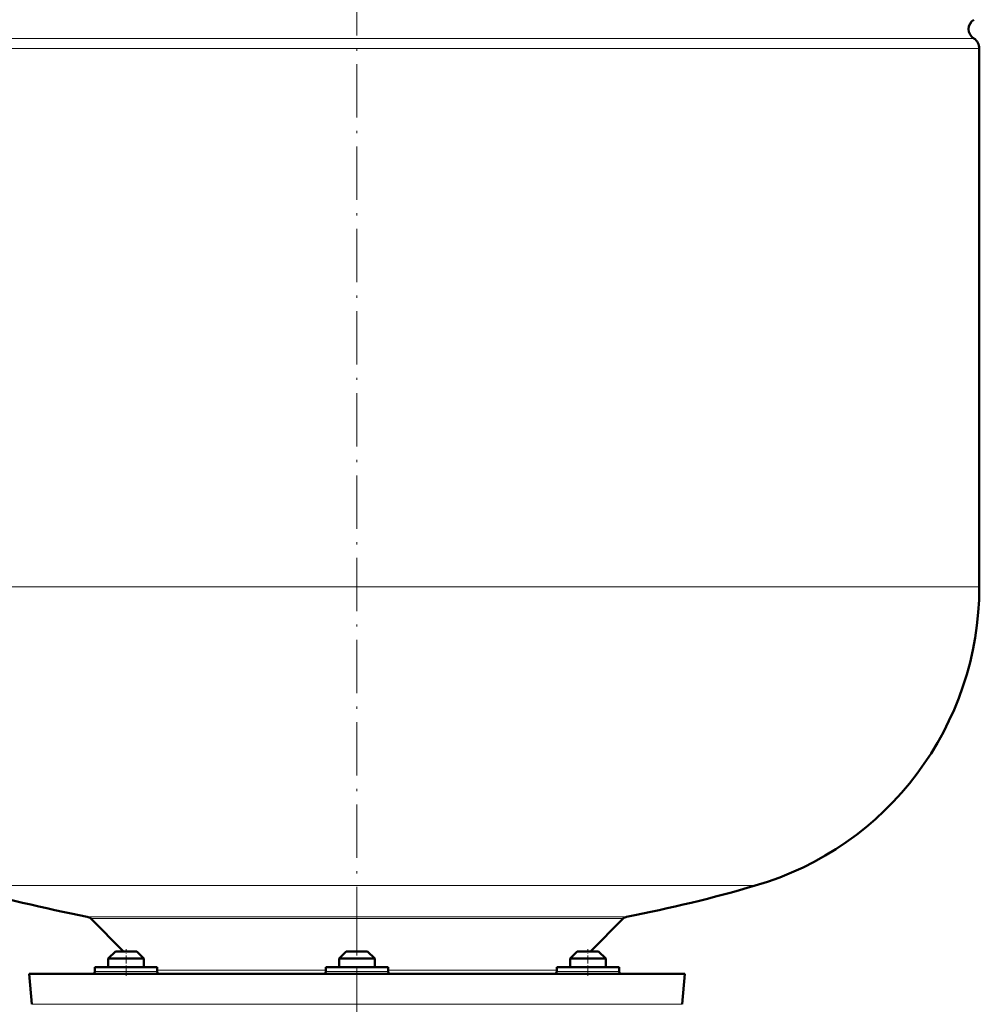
# Model space of a CAD drawing. Extents: x -1438 to 1837, y -1771 to 637.
# Tile 51 of 91: x -567 to -352, y -47 to 174. Entities that reach past the tile are written whole.
import ezdxf

# ---------------------------------------------------------------- set-up
doc = ezdxf.new("R2010")
doc.units = 0
doc.linetypes.add('DASHDOT', pattern=[18.5, 12, -3, 0.5, -3])

msp = doc.modelspace()

# ---------------------------------------------------------------- linework, layer by layer
at = {"color": 7, "linetype": 'DASHDOT', "lineweight": 18}
for p, q in [((-491.55, 441.69), (-491.55, -62.6)), ((-491.55, -23.76), (-491.55, -69.55))]:
    msp.add_line(p, q, dxfattribs=at)
at = {"color": 7, "lineweight": 18}
for p, q in [((-630.3, 170.01), (-352.8, 170.01)), ((-351.55, 167.74), (-631.55, 167.74)), ((-631.55, 46.62), (-351.55, 46.62)), ((-581.15, -20.58), (-491.55, -20.58)), ((-491.55, -20.58), (-401.95, -20.58)), ((-491.55, -27.58), (-552.22, -27.58)), ((-551.44, -27.99), (-431.66, -27.99)), ((-430.88, -27.58), (-491.55, -27.58)), ((-536.51, -39.59), (-498.55, -39.59)), ((-484.55, -39.59), (-446.59, -39.59)), ((-550.51, -39.88), (-549.57, -39.88)), ((-549.57, -39.88), (-536.51, -39.88)), ((-498.55, -39.88), (-491.55, -39.88)), ((-491.55, -39.88), (-484.55, -39.88)), ((-446.59, -39.88), (-433.53, -39.88)), ((-433.53, -39.88), (-432.59, -39.88)), ((-564.7, -47.27), (-491.55, -47.27)), ((-491.55, -47.27), (-418.4, -47.27))]:
    msp.add_line(p, q, dxfattribs=at)
at = {"color": 7, "lineweight": 50}
for p, q in [((-351.55, 167.74), (-351.55, 46.62)), ((-544.05, -35.38), (-551.44, -27.99)), ((-431.66, -27.99), (-439.05, -35.38)), ((-545.91, -35.38), (-547.51, -36.98)), ((-541.43, -35.38), (-545.91, -35.38)), ((-541.11, -35.38), (-541.43, -35.38)), ((-541.11, -35.38), (-539.51, -36.98)), ((-493.95, -35.38), (-495.55, -36.98)), ((-493.63, -35.38), (-493.95, -35.38)), ((-489.15, -35.38), (-493.63, -35.38)), ((-489.15, -35.38), (-487.55, -36.98)), ((-441.99, -35.38), (-443.59, -36.98)), ((-439.59, -35.38), (-441.99, -35.38)), ((-437.19, -35.38), (-439.59, -35.38)), ((-437.19, -35.38), (-435.59, -36.98)), ((-540.05, -36.98), (-547.51, -36.98)), ((-547.51, -38.88), (-547.51, -36.98)), ((-539.51, -36.98), (-540.05, -36.98)), ((-539.51, -38.88), (-539.51, -36.98)), ((-495.02, -36.98), (-495.55, -36.98)), ((-495.55, -38.88), (-495.55, -36.98)), ((-487.55, -36.98), (-495.02, -36.98)), ((-487.55, -38.88), (-487.55, -36.98)), ((-439.59, -36.98), (-443.59, -36.98)), ((-443.59, -38.88), (-443.59, -36.98)), ((-435.59, -36.98), (-439.59, -36.98)), ((-435.59, -38.88), (-435.59, -36.98)), ((-435.59, -38.88), (-435.59, -36.98)), ((-549.57, -38.88), (-550.51, -38.88)), ((-550.51, -39.88), (-550.51, -38.88)), ((-536.51, -38.88), (-549.57, -38.88)), ((-536.51, -39.88), (-536.51, -38.88)), ((-491.55, -38.88), (-498.55, -38.88)), ((-498.55, -39.88), (-498.55, -38.88)), ((-484.55, -38.88), (-491.55, -38.88)), ((-484.55, -39.88), (-484.55, -38.88)), ((-433.53, -38.88), (-446.59, -38.88)), ((-446.59, -39.88), (-446.59, -38.88)), ((-432.59, -38.88), (-433.53, -38.88)), ((-432.59, -38.88), (-432.59, -39.88)), ((-432.59, -39.88), (-432.59, -38.88)), ((-565.3, -40.38), (-491.55, -40.38)), ((-564.7, -47.27), (-565.3, -40.38)), ((-547.51, -40.38), (-545.51, -40.38)), ((-545.51, -40.38), (-541.51, -40.38)), ((-495.55, -40.38), (-488.09, -40.38)), ((-495.02, -40.38), (-489.55, -40.38)), ((-491.55, -40.38), (-417.8, -40.38)), ((-441.59, -40.38), (-443.59, -40.38)), ((-439.59, -40.38), (-435.59, -40.38)), ((-439.59, -40.38), (-437.59, -40.38)), ((-437.59, -40.38), (-435.59, -40.38)), ((-417.8, -40.38), (-418.4, -47.27))]:
    msp.add_line(p, q, dxfattribs=at)
at = {"color": 7, "linetype": 'DASHDOT', "lineweight": 18, "ltscale": 0.15}
for p, q in [((-543.51, -40.88), (-543.51, -34.88)), ((-439.59, -40.88), (-439.59, -34.88))]:
    msp.add_line(p, q, dxfattribs=at)
at = {"color": 7, "lineweight": 50}
for centre, radius, start, end in [((-351.45, 172.12), 2.5, 122.579, 237.421), ((-354.25, 167.74), 2.7, 0, 57.421), ((-421.55, 46.62), 70, 286.2602, 360), ((-491.55, 286.62), 320, 253.7398, 259.0714), ((-491.55, 286.62), 320, 280.9286, 286.2602), ((-552.5, -29.05), 1.5, 45, 79.0714), ((-430.6, -29.05), 1.5, 100.9286, 135), ((-551.01, -39.88), 0.5, 270, 360), ((-536.01, -39.88), 0.5, 180, 270), ((-499.05, -39.88), 0.5, 270, 360), ((-484.05, -39.88), 0.5, 180, 270), ((-447.09, -39.88), 0.5, 270, 360), ((-432.09, -39.88), 0.5, 180, 270)]:
    msp.add_arc(centre, radius, start, end, dxfattribs=at)

doc.saveas('drawing.dxf')
